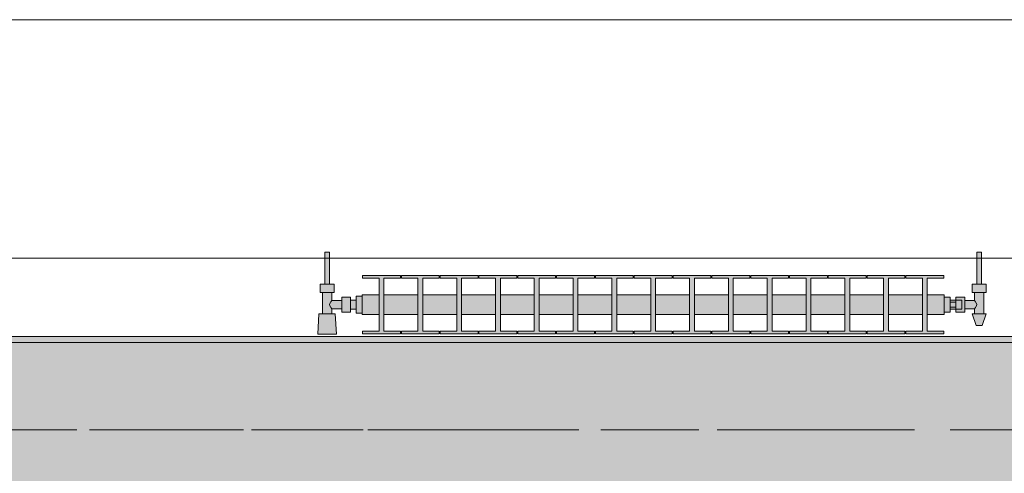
# Model space of a CAD drawing. Header units: metres. Extents: x -3.6 to 84.5, y -11 to 16.8.
# Tile 160 of 229: x 44.382 to 46.073, y 13.075 to 13.855. Entities that reach past the tile are written whole.
import ezdxf

# ---------------------------------------------------------------- set-up
doc = ezdxf.new("R2010")
doc.units = ezdxf.units.M
doc.header["$MEASUREMENT"] = 0
doc.linetypes.add('Achse', pattern=[0.2, 0.1, -0.05, 0, -0.05])
doc.linetypes.add('Strichlinie doppelt', pattern=[0.546806, 0.264583, -0.105833, 0.070556, -0.105833])
for name, color, linetype in [('451 - Universal.Achsen Raster', 7, 'Continuous'), ('604 - Struktur.Wand Aussen', 7, 'Continuous'), ('608 - Struktur.Träger', 7, 'Continuous'), ('801 - HKLSE.Heizung_ Klima_ Lüftung', 7, 'Continuous')]:
    doc.layers.add(name, color=color, linetype=linetype)

msp = doc.modelspace()

# ---------------------------------------------------------------- hatches: boundary and pattern name
at = {"layer": '608 - Struktur.Träger', "linetype": 'Continuous', "lineweight": 0, "true_color": 0x000000}
h = msp.add_hatch(dxfattribs=at)
h.set_pattern_fill('Gips_0001', color=18, style=0, pattern_type=2)
h.set_pattern_definition([(45, (0, 0), (-0.01767767, 0.01767767), [0, -0.025])])
h.paths.add_polyline_path([(43.89, 13.31), (43.89, 13.3), (47.17, 13.3), (47.17, 13.31)])
h = msp.add_hatch(dxfattribs=at)
h.set_pattern_fill('Beton__Stahlbeton_0001', color=18, style=0, pattern_type=2)
h.set_pattern_definition([(45, (0, 0), (-0.0848528, 0.0848528), []), (45, (-0.04243, 0.04243), (-0.0848528, 0.0848528), [0.09, -0.03])])
h.paths.add_polyline_path([(15.09, 13.3), (14.78, 13.3), (14.78, 13), (15.09, 13), (18.37, 13), (18.69, 13), (21.97, 13), (22.29, 13), (25.57, 13), (25.89, 13), (29.17, 13), (29.49, 13), (32.77, 13), (33.09, 13), (36.37, 13), (36.69, 13), (39.97, 13), (40.29, 13), (43.57, 13), (43.89, 13), (47.17, 13), (47.48, 13), (47.48, 13.3), (47.17, 13.3), (43.89, 13.3), (43.57, 13.3), (40.29, 13.3), (39.97, 13.3), (36.69, 13.3), (36.37, 13.3), (33.09, 13.3), (32.77, 13.3), (29.49, 13.3), (29.17, 13.3), (25.89, 13.3), (25.57, 13.3), (22.29, 13.3), (21.97, 13.3), (18.69, 13.3), (18.37, 13.3)])
at = {"layer": '801 - HKLSE.Heizung_ Klima_ Lüftung', "linetype": 'Continuous', "lineweight": 0, "true_color": 0x3a3a3a}
for points in [[(44.97, 13.3503), (44.97, 13.3797), (44.96, 13.3797), (44.96, 13.373), (44.95, 13.373), (44.95, 13.378), (44.935, 13.378), (44.935, 13.372), (44.918, 13.372), (44.918, 13.386), (44.922, 13.386), (44.922, 13.4), (44.914, 13.4), (44.914, 13.455), (44.906, 13.455), (44.906, 13.4), (44.898, 13.4), (44.898, 13.386), (44.902, 13.386), (44.902, 13.349), (44.896, 13.349), (44.894, 13.314), (44.926, 13.314), (44.924, 13.349), (44.918, 13.349), (44.918, 13.358), (44.935, 13.358), (44.935, 13.352), (44.95, 13.352), (44.95, 13.357), (44.96, 13.357), (44.96, 13.3503)], [(45.97, 13.352), (45.98, 13.352), (45.98, 13.357), (45.99, 13.357), (45.99, 13.352), (46.005, 13.352), (46.005, 13.358), (46.022, 13.358), (46.022, 13.349), (46.018, 13.349), (46.025, 13.329), (46.035, 13.329), (46.042, 13.349), (46.038, 13.349), (46.038, 13.386), (46.042, 13.386), (46.042, 13.4), (46.034, 13.4), (46.034, 13.455), (46.026, 13.455), (46.026, 13.4), (46.018, 13.4), (46.018, 13.386), (46.022, 13.386), (46.022, 13.372), (46.005, 13.372), (46.005, 13.378), (45.99, 13.378), (45.99, 13.373), (45.98, 13.373), (45.98, 13.378), (45.97, 13.378)], [(44.97, 13.3817), (44.97, 13.3483), (44.9992, 13.3483), (44.9992, 13.3192), (44.9708, 13.3192), (44.9708, 13.315), (45.0358, 13.315), (45.0358, 13.3192), (45.0075, 13.3192), (45.0075, 13.3483), (45.0658, 13.3483), (45.0658, 13.3192), (45.0375, 13.3192), (45.0375, 13.315), (45.1025, 13.315), (45.1025, 13.3192), (45.0742, 13.3192), (45.0742, 13.3483), (45.1325, 13.3483), (45.1325, 13.3192), (45.1042, 13.3192), (45.1042, 13.315), (45.1692, 13.315), (45.1692, 13.3192), (45.1408, 13.3192), (45.1408, 13.3483), (45.1992, 13.3483), (45.1992, 13.3192), (45.1708, 13.3192), (45.1708, 13.315), (45.2358, 13.315), (45.2358, 13.3192), (45.2075, 13.3192), (45.2075, 13.3483), (45.2658, 13.3483), (45.2658, 13.3192), (45.2375, 13.3192), (45.2375, 13.315), (45.3025, 13.315), (45.3025, 13.3192), (45.2742, 13.3192), (45.2742, 13.3483), (45.3325, 13.3483), (45.3325, 13.3192), (45.3042, 13.3192), (45.3042, 13.315), (45.3692, 13.315), (45.3692, 13.3192), (45.3408, 13.3192), (45.3408, 13.3483), (45.3992, 13.3483), (45.3992, 13.3192), (45.3708, 13.3192), (45.3708, 13.315), (45.4358, 13.315), (45.4358, 13.3192), (45.4075, 13.3192), (45.4075, 13.3483), (45.4658, 13.3483), (45.4658, 13.3192), (45.4375, 13.3192), (45.4375, 13.315), (45.5025, 13.315), (45.5025, 13.3192), (45.4742, 13.3192), (45.4742, 13.3483), (45.5325, 13.3483), (45.5325, 13.3192), (45.5042, 13.3192), (45.5042, 13.315), (45.5692, 13.315), (45.5692, 13.3192), (45.5408, 13.3192), (45.5408, 13.3483), (45.5992, 13.3483), (45.5992, 13.3192), (45.5708, 13.3192), (45.5708, 13.315), (45.6358, 13.315), (45.6358, 13.3192), (45.6075, 13.3192), (45.6075, 13.3483), (45.6658, 13.3483), (45.6658, 13.3192), (45.6375, 13.3192), (45.6375, 13.315), (45.7025, 13.315), (45.7025, 13.3192), (45.6742, 13.3192), (45.6742, 13.3483), (45.7325, 13.3483), (45.7325, 13.3192), (45.7042, 13.3192), (45.7042, 13.315), (45.7692, 13.315), (45.7692, 13.3192), (45.7408, 13.3192), (45.7408, 13.3483), (45.7992, 13.3483), (45.7992, 13.3192), (45.7708, 13.3192), (45.7708, 13.315), (45.8358, 13.315), (45.8358, 13.3192), (45.8075, 13.3192), (45.8075, 13.3483), (45.8658, 13.3483), (45.8658, 13.3192), (45.8375, 13.3192), (45.8375, 13.315), (45.9025, 13.315), (45.9025, 13.3192), (45.8742, 13.3192), (45.8742, 13.3483), (45.9325, 13.3483), (45.9325, 13.3192), (45.9042, 13.3192), (45.9042, 13.315), (45.9692, 13.315), (45.9692, 13.3192), (45.9408, 13.3192), (45.9408, 13.3483), (45.97, 13.3483), (45.97, 13.3817), (45.9408, 13.3817), (45.9408, 13.4108), (45.9692, 13.4108), (45.9692, 13.415), (45.9042, 13.415), (45.9042, 13.4108), (45.9325, 13.4108), (45.9325, 13.3817), (45.8742, 13.3817), (45.8742, 13.4108), (45.9025, 13.4108), (45.9025, 13.415), (45.8375, 13.415), (45.8375, 13.4108), (45.8658, 13.4108), (45.8658, 13.3817), (45.8075, 13.3817), (45.8075, 13.4108), (45.8358, 13.4108), (45.8358, 13.415), (45.7708, 13.415), (45.7708, 13.4108), (45.7992, 13.4108), (45.7992, 13.3817), (45.7408, 13.3817), (45.7408, 13.4108), (45.7692, 13.4108), (45.7692, 13.415), (45.7042, 13.415), (45.7042, 13.4108), (45.7325, 13.4108), (45.7325, 13.3817), (45.6742, 13.3817), (45.6742, 13.4108), (45.7025, 13.4108), (45.7025, 13.415), (45.6375, 13.415), (45.6375, 13.4108), (45.6658, 13.4108), (45.6658, 13.3817), (45.6075, 13.3817), (45.6075, 13.4108), (45.6358, 13.4108), (45.6358, 13.415), (45.5708, 13.415), (45.5708, 13.4108), (45.5992, 13.4108), (45.5992, 13.3817), (45.5408, 13.3817), (45.5408, 13.4108), (45.5692, 13.4108), (45.5692, 13.415), (45.5042, 13.415), (45.5042, 13.4108), (45.5325, 13.4108), (45.5325, 13.3817), (45.4742, 13.3817), (45.4742, 13.4108), (45.5025, 13.4108), (45.5025, 13.415), (45.4375, 13.415), (45.4375, 13.4108), (45.4658, 13.4108), (45.4658, 13.3817), (45.4075, 13.3817), (45.4075, 13.4108), (45.4358, 13.4108), (45.4358, 13.415), (45.3708, 13.415), (45.3708, 13.4108), (45.3992, 13.4108), (45.3992, 13.3817), (45.3408, 13.3817), (45.3408, 13.4108), (45.3692, 13.4108), (45.3692, 13.415), (45.3042, 13.415), (45.3042, 13.4108), (45.3325, 13.4108), (45.3325, 13.3817), (45.2742, 13.3817), (45.2742, 13.4108), (45.3025, 13.4108), (45.3025, 13.415), (45.2375, 13.415), (45.2375, 13.4108), (45.2658, 13.4108), (45.2658, 13.3817), (45.2075, 13.3817), (45.2075, 13.4108), (45.2358, 13.4108), (45.2358, 13.415), (45.1708, 13.415), (45.1708, 13.4108), (45.1992, 13.4108), (45.1992, 13.3817), (45.1408, 13.3817), (45.1408, 13.4108), (45.1692, 13.4108), (45.1692, 13.415), (45.1042, 13.415), (45.1042, 13.4108), (45.1325, 13.4108), (45.1325, 13.3817), (45.0742, 13.3817), (45.0742, 13.4108), (45.1025, 13.4108), (45.1025, 13.415), (45.0375, 13.415), (45.0375, 13.4108), (45.0658, 13.4108), (45.0658, 13.3817), (45.0075, 13.3817), (45.0075, 13.4108), (45.0358, 13.4108), (45.0358, 13.415), (44.9708, 13.415), (44.9708, 13.4108), (44.9992, 13.4108), (44.9992, 13.3817)]]:
    msp.add_hatch(color=250, dxfattribs=at).paths.add_polyline_path(points)

# ---------------------------------------------------------------- linework, layer by layer
at = {"layer": '451 - Universal.Achsen Raster', "color": 160, "linetype": 'Strichlinie doppelt', "lineweight": 9, "true_color": 0x3232ff}
msp.add_line((64.935, 13.15), (-3.175, 13.15), dxfattribs=at)
at = {"layer": '604 - Struktur.Wand Aussen', "color": 7, "linetype": 'Continuous', "lineweight": 13}
for p, q in [((46.71, 13.855), (44.31, 13.855)), ((44.31, 13.445), (46.71, 13.445))]:
    msp.add_line(p, q, dxfattribs=at)
at = {"layer": '608 - Struktur.Träger', "color": 7, "linetype": 'Continuous', "lineweight": 13}
for p, q in [((14.78, 13.31), (47.48, 13.31)), ((47.17, 13.3), (43.89, 13.3))]:
    msp.add_line(p, q, dxfattribs=at)
at = {"layer": '608 - Struktur.Träger', "color": 7, "linetype": 'Continuous', "lineweight": 5}
msp.add_line((47.17, 13.31), (43.89, 13.31), dxfattribs=at)
at = {"layer": '608 - Struktur.Träger', "color": 7, "linetype": 'Achse', "lineweight": 9}
msp.add_line((14.78, 13.15), (47.48, 13.15), dxfattribs=at)
at = {"layer": '801 - HKLSE.Heizung_ Klima_ Lüftung', "color": 7, "linetype": 'Continuous', "lineweight": 5, "true_color": 0xebebeb}
for p, q in [((44.9072, 13.455), (44.906, 13.455)), ((44.906, 13.455), (44.906, 13.4)), ((44.91, 13.455), (44.9072, 13.455)), ((44.9128, 13.455), (44.91, 13.455)), ((44.914, 13.455), (44.9128, 13.455)), ((44.914, 13.455), (44.914, 13.4)), ((46.026, 13.455), (46.0272, 13.455)), ((46.026, 13.455), (46.026, 13.4)), ((46.0272, 13.455), (46.03, 13.455)), ((46.03, 13.455), (46.0328, 13.455)), ((46.0328, 13.455), (46.034, 13.455)), ((46.034, 13.455), (46.034, 13.4)), ((44.9708, 13.415), (44.9708, 13.4108)), ((45.0358, 13.415), (44.9708, 13.415)), ((44.9708, 13.415), (44.9708, 13.4108)), ((44.9708, 13.4108), (44.9992, 13.4108)), ((44.9992, 13.4108), (44.9992, 13.3192)), ((45.0075, 13.3192), (45.0075, 13.4108)), ((45.0075, 13.4108), (45.0358, 13.4108)), ((45.0358, 13.4108), (45.0358, 13.415)), ((45.0375, 13.415), (45.0375, 13.4108)), ((45.1025, 13.415), (45.0375, 13.415)), ((45.0375, 13.415), (45.0375, 13.4108)), ((45.0375, 13.4108), (45.0658, 13.4108)), ((45.0658, 13.4108), (45.0658, 13.3192)), ((45.0742, 13.3192), (45.0742, 13.4108)), ((45.0742, 13.4108), (45.1025, 13.4108)), ((45.1025, 13.4108), (45.1025, 13.415)), ((45.1025, 13.4108), (45.1025, 13.415)), ((45.1692, 13.415), (45.1042, 13.415)), ((45.1042, 13.415), (45.1042, 13.4108)), ((45.1042, 13.4108), (45.1325, 13.4108)), ((45.1325, 13.4108), (45.1325, 13.3192)), ((45.1408, 13.3192), (45.1408, 13.4108)), ((45.1408, 13.4108), (45.1692, 13.4108)), ((45.1692, 13.4108), (45.1692, 13.415)), ((45.1692, 13.4108), (45.1692, 13.415)), ((45.2358, 13.415), (45.1708, 13.415)), ((45.1708, 13.415), (45.1708, 13.4108)), ((45.1708, 13.4108), (45.1992, 13.4108)), ((45.1992, 13.4108), (45.1992, 13.3192)), ((45.2075, 13.3192), (45.2075, 13.4108)), ((45.2075, 13.4108), (45.2358, 13.4108)), ((45.2358, 13.4108), (45.2358, 13.415)), ((45.2375, 13.415), (45.2375, 13.4108)), ((45.3025, 13.415), (45.2375, 13.415)), ((45.2375, 13.415), (45.2375, 13.4108)), ((45.2375, 13.4108), (45.2658, 13.4108)), ((45.2658, 13.4108), (45.2658, 13.3192)), ((45.2742, 13.3192), (45.2742, 13.4108)), ((45.2742, 13.4108), (45.3025, 13.4108)), ((45.3025, 13.4108), (45.3025, 13.415)), ((45.3025, 13.4108), (45.3025, 13.415)), ((45.3692, 13.415), (45.3042, 13.415)), ((45.3042, 13.415), (45.3042, 13.4108)), ((45.3042, 13.4108), (45.3325, 13.4108)), ((45.3325, 13.4108), (45.3325, 13.3192)), ((45.3408, 13.3192), (45.3408, 13.4108)), ((45.3408, 13.4108), (45.3692, 13.4108)), ((45.3692, 13.4108), (45.3692, 13.415)), ((45.3708, 13.415), (45.3708, 13.4108)), ((45.4358, 13.415), (45.3708, 13.415)), ((45.3708, 13.415), (45.3708, 13.4108)), ((45.3708, 13.4108), (45.3992, 13.4108)), ((45.3992, 13.4108), (45.3992, 13.3192)), ((45.4075, 13.3192), (45.4075, 13.4108)), ((45.4075, 13.4108), (45.4358, 13.4108)), ((45.4358, 13.4108), (45.4358, 13.415)), ((45.5025, 13.415), (45.4375, 13.415)), ((45.4375, 13.415), (45.4375, 13.4108)), ((45.4375, 13.4108), (45.4658, 13.4108)), ((45.4658, 13.4108), (45.4658, 13.3192)), ((45.4742, 13.3192), (45.4742, 13.4108)), ((45.4742, 13.4108), (45.5025, 13.4108)), ((45.5025, 13.4108), (45.5025, 13.415)), ((45.5025, 13.4108), (45.5025, 13.415)), ((45.5692, 13.415), (45.5042, 13.415)), ((45.5042, 13.415), (45.5042, 13.4108)), ((45.5042, 13.4108), (45.5325, 13.4108)), ((45.5325, 13.4108), (45.5325, 13.3192)), ((45.5408, 13.3192), (45.5408, 13.4108)), ((45.5408, 13.4108), (45.5692, 13.4108)), ((45.5692, 13.4108), (45.5692, 13.415)), ((45.5692, 13.4108), (45.5692, 13.415)), ((45.5708, 13.415), (45.5708, 13.4108)), ((45.6358, 13.415), (45.5708, 13.415)), ((45.5708, 13.415), (45.5708, 13.4108)), ((45.5708, 13.4108), (45.5992, 13.4108)), ((45.5992, 13.4108), (45.5992, 13.3192)), ((45.6075, 13.3192), (45.6075, 13.4108)), ((45.6075, 13.4108), (45.6358, 13.4108)), ((45.6358, 13.4108), (45.6358, 13.415)), ((45.7025, 13.415), (45.6375, 13.415)), ((45.6375, 13.415), (45.6375, 13.4108)), ((45.6375, 13.4108), (45.6658, 13.4108)), ((45.6658, 13.4108), (45.6658, 13.3192)), ((45.6742, 13.3192), (45.6742, 13.4108)), ((45.6742, 13.4108), (45.7025, 13.4108)), ((45.7025, 13.4108), (45.7025, 13.415)), ((45.7692, 13.415), (45.7042, 13.415)), ((45.7042, 13.415), (45.7042, 13.4108)), ((45.7042, 13.4108), (45.7325, 13.4108)), ((45.7325, 13.4108), (45.7325, 13.3192)), ((45.7408, 13.3192), (45.7408, 13.4108)), ((45.7408, 13.4108), (45.7692, 13.4108)), ((45.7692, 13.4108), (45.7692, 13.415)), ((45.7692, 13.4108), (45.7692, 13.415)), ((45.7708, 13.415), (45.7708, 13.4108)), ((45.8358, 13.415), (45.7708, 13.415)), ((45.7708, 13.415), (45.7708, 13.4108)), ((45.7708, 13.4108), (45.7992, 13.4108)), ((45.7992, 13.4108), (45.7992, 13.3192)), ((45.8075, 13.3192), (45.8075, 13.4108)), ((45.8075, 13.4108), (45.8358, 13.4108)), ((45.8358, 13.4108), (45.8358, 13.415)), ((45.8375, 13.415), (45.8375, 13.4108)), ((45.9025, 13.415), (45.8375, 13.415)), ((45.8375, 13.415), (45.8375, 13.4108)), ((45.8375, 13.4108), (45.8658, 13.4108)), ((45.8658, 13.4108), (45.8658, 13.3192)), ((45.8742, 13.3192), (45.8742, 13.4108)), ((45.8742, 13.4108), (45.9025, 13.4108)), ((45.9025, 13.4108), (45.9025, 13.415)), ((45.9025, 13.4108), (45.9025, 13.415)), ((45.9042, 13.415), (45.9042, 13.4108)), ((45.9692, 13.415), (45.9042, 13.415)), ((45.9042, 13.415), (45.9042, 13.4108)), ((45.9042, 13.4108), (45.9325, 13.4108)), ((45.9325, 13.4108), (45.9325, 13.3192)), ((45.9408, 13.3192), (45.9408, 13.4108)), ((45.9408, 13.4108), (45.9692, 13.4108)), ((45.9692, 13.4108), (45.9692, 13.415)), ((44.904, 13.4), (44.898, 13.4)), ((44.898, 13.4), (44.898, 13.386)), ((44.916, 13.4), (44.904, 13.4)), ((44.9072, 13.4), (44.906, 13.4)), ((44.91, 13.4), (44.9072, 13.4)), ((44.9128, 13.4), (44.91, 13.4)), ((44.914, 13.4), (44.9128, 13.4)), ((44.922, 13.4), (44.916, 13.4)), ((44.922, 13.4), (44.922, 13.386)), ((46.018, 13.4), (46.024, 13.4)), ((46.018, 13.4), (46.018, 13.386)), ((46.024, 13.4), (46.036, 13.4)), ((46.026, 13.4), (46.0272, 13.4)), ((46.0272, 13.4), (46.03, 13.4)), ((46.03, 13.4), (46.0328, 13.4)), ((46.0328, 13.4), (46.034, 13.4)), ((46.036, 13.4), (46.042, 13.4)), ((46.042, 13.4), (46.042, 13.386)), ((44.904, 13.386), (44.898, 13.386)), ((44.902, 13.386), (44.902, 13.349)), ((44.916, 13.386), (44.904, 13.386)), ((44.922, 13.386), (44.916, 13.386)), ((44.918, 13.386), (44.918, 13.372)), ((44.935, 13.378), (44.935, 13.3715)), ((44.935, 13.378), (44.95, 13.378)), ((44.95, 13.378), (44.95, 13.3715)), ((44.96, 13.3797), (44.96, 13.365)), ((44.96, 13.3797), (44.97, 13.3797)), ((44.96, 13.3797), (44.96, 13.365)), ((44.96, 13.3797), (44.97, 13.3797)), ((44.97, 13.3817), (44.97, 13.3768)), ((44.97, 13.3817), (44.9992, 13.3817)), ((44.97, 13.3768), (44.97, 13.365)), ((45.0075, 13.3817), (45.0658, 13.3817)), ((45.0742, 13.3817), (45.1325, 13.3817)), ((45.1408, 13.3817), (45.1992, 13.3817)), ((45.2075, 13.3817), (45.2658, 13.3817)), ((45.2742, 13.3817), (45.3325, 13.3817)), ((45.3408, 13.3817), (45.3992, 13.3817)), ((45.4075, 13.3817), (45.4658, 13.3817)), ((45.4742, 13.3817), (45.5325, 13.3817)), ((45.5408, 13.3817), (45.5992, 13.3817)), ((45.6075, 13.3817), (45.6658, 13.3817)), ((45.6742, 13.3817), (45.7325, 13.3817)), ((45.7408, 13.3817), (45.7992, 13.3817)), ((45.8075, 13.3817), (45.8658, 13.3817)), ((45.8742, 13.3817), (45.9325, 13.3817)), ((45.9408, 13.3817), (45.97, 13.3817)), ((45.97, 13.3817), (45.97, 13.3768)), ((45.97, 13.378), (45.98, 13.378)), ((45.97, 13.3768), (45.97, 13.365)), ((45.98, 13.378), (45.98, 13.365)), ((45.99, 13.373), (45.99, 13.378)), ((45.99, 13.378), (45.99, 13.3715)), ((46.005, 13.378), (45.99, 13.378)), ((46.005, 13.378), (46.005, 13.3715)), ((46.018, 13.386), (46.024, 13.386)), ((46.022, 13.386), (46.022, 13.372)), ((46.024, 13.386), (46.036, 13.386)), ((46.036, 13.386), (46.042, 13.386)), ((46.038, 13.386), (46.038, 13.349)), ((44.9153, 13.3679), (44.9139, 13.365)), ((44.9139, 13.365), (44.9153, 13.3621)), ((44.9163, 13.3699), (44.9158, 13.3689)), ((44.9158, 13.3611), (44.9163, 13.3601)), ((44.918, 13.372), (44.9163, 13.3699)), ((44.9163, 13.3601), (44.918, 13.358)), ((44.918, 13.372), (44.935, 13.372)), ((44.935, 13.3715), (44.935, 13.3585)), ((44.95, 13.373), (44.96, 13.373)), ((44.95, 13.3715), (44.95, 13.3585)), ((44.96, 13.373), (44.96, 13.3707)), ((44.96, 13.3707), (44.96, 13.365)), ((44.96, 13.365), (44.96, 13.3503)), ((44.96, 13.365), (44.96, 13.3503)), ((44.96, 13.365), (44.96, 13.3593)), ((44.97, 13.365), (44.97, 13.3532)), ((45.97, 13.365), (45.97, 13.3532)), ((45.99, 13.373), (45.98, 13.373)), ((45.98, 13.3693), (45.99, 13.3693)), ((45.98, 13.365), (45.98, 13.352)), ((45.98, 13.3607), (45.99, 13.3607)), ((45.99, 13.373), (45.99, 13.3707)), ((45.99, 13.373), (46, 13.373)), ((45.99, 13.373), (45.99, 13.3707)), ((45.99, 13.3715), (45.99, 13.3693)), ((45.99, 13.3707), (45.99, 13.365)), ((45.99, 13.3707), (45.99, 13.3693)), ((45.99, 13.3693), (45.99, 13.365)), ((45.99, 13.365), (45.99, 13.3607)), ((45.99, 13.365), (45.99, 13.3593)), ((45.99, 13.3607), (45.99, 13.3585)), ((45.99, 13.3607), (45.99, 13.3593)), ((46, 13.373), (46, 13.3707)), ((46, 13.3707), (46, 13.365)), ((46, 13.365), (46, 13.3593)), ((46.022, 13.372), (46.005, 13.372)), ((46.005, 13.3715), (46.005, 13.3585)), ((46.022, 13.372), (46.0237, 13.3699)), ((46.0237, 13.3601), (46.022, 13.358)), ((46.0237, 13.3699), (46.0242, 13.3689)), ((46.0242, 13.3611), (46.0237, 13.3601)), ((46.0247, 13.3679), (46.0261, 13.365)), ((46.0261, 13.365), (46.0247, 13.3621)), ((44.896, 13.349), (44.894, 13.314)), ((44.9001, 13.349), (44.896, 13.349)), ((44.91, 13.349), (44.9001, 13.349)), ((44.9199, 13.349), (44.91, 13.349)), ((44.918, 13.358), (44.918, 13.349)), ((44.918, 13.358), (44.935, 13.358)), ((44.924, 13.349), (44.9199, 13.349)), ((44.924, 13.349), (44.926, 13.314)), ((44.935, 13.3585), (44.935, 13.352)), ((44.935, 13.352), (44.95, 13.352)), ((44.95, 13.3585), (44.95, 13.352)), ((44.95, 13.357), (44.96, 13.357)), ((44.96, 13.3593), (44.96, 13.357)), ((44.96, 13.3503), (44.97, 13.3503)), ((44.96, 13.3503), (44.97, 13.3503)), ((44.96, 13.3503), (44.97, 13.3503)), ((44.96, 13.3503), (44.97, 13.3503)), ((44.97, 13.3532), (44.97, 13.3483)), ((44.97, 13.3483), (44.9992, 13.3483)), ((45.0075, 13.3483), (45.0658, 13.3483)), ((45.0742, 13.3483), (45.1325, 13.3483)), ((45.1408, 13.3483), (45.1992, 13.3483)), ((45.2075, 13.3483), (45.2658, 13.3483)), ((45.2742, 13.3483), (45.3325, 13.3483)), ((45.3408, 13.3483), (45.3992, 13.3483)), ((45.4075, 13.3483), (45.4658, 13.3483)), ((45.4742, 13.3483), (45.5325, 13.3483)), ((45.5408, 13.3483), (45.5992, 13.3483)), ((45.6075, 13.3483), (45.6658, 13.3483)), ((45.6742, 13.3483), (45.7325, 13.3483)), ((45.7408, 13.3483), (45.7992, 13.3483)), ((45.8075, 13.3483), (45.8658, 13.3483)), ((45.8742, 13.3483), (45.9325, 13.3483)), ((45.9408, 13.3483), (45.97, 13.3483)), ((45.97, 13.3532), (45.97, 13.3483)), ((45.97, 13.352), (45.98, 13.352)), ((45.97, 13.352), (45.98, 13.352)), ((45.97, 13.352), (45.98, 13.352)), ((45.97, 13.352), (45.98, 13.352)), ((45.99, 13.357), (45.98, 13.357)), ((45.99, 13.3593), (45.99, 13.357)), ((45.99, 13.3593), (45.99, 13.357)), ((45.99, 13.3585), (45.99, 13.352)), ((45.99, 13.357), (46, 13.357)), ((45.99, 13.352), (45.99, 13.357)), ((46.005, 13.352), (45.99, 13.352)), ((46, 13.3593), (46, 13.357)), ((46.005, 13.3585), (46.005, 13.352)), ((46.022, 13.358), (46.005, 13.358)), ((46.018, 13.349), (46.0215, 13.349)), ((46.018, 13.349), (46.025, 13.329)), ((46.0215, 13.349), (46.03, 13.349)), ((46.022, 13.358), (46.022, 13.349)), ((46.03, 13.349), (46.0385, 13.349)), ((46.042, 13.349), (46.035, 13.329)), ((46.0385, 13.349), (46.042, 13.349)), ((46.025, 13.329), (46.0265, 13.329)), ((46.0265, 13.329), (46.03, 13.329)), ((46.03, 13.329), (46.0335, 13.329)), ((46.0335, 13.329), (46.035, 13.329)), ((44.8987, 13.314), (44.894, 13.314)), ((44.894, 13.314), (44.8987, 13.314)), ((44.91, 13.314), (44.8987, 13.314)), ((44.8987, 13.314), (44.91, 13.314)), ((44.9213, 13.314), (44.91, 13.314)), ((44.91, 13.314), (44.9213, 13.314)), ((44.9213, 13.314), (44.926, 13.314)), ((44.926, 13.314), (44.9213, 13.314)), ((44.9708, 13.3192), (44.9708, 13.315)), ((44.9992, 13.3192), (44.9708, 13.3192)), ((44.9708, 13.3192), (44.9708, 13.315)), ((44.9708, 13.315), (45.0358, 13.315)), ((44.9708, 13.315), (45.0358, 13.315)), ((45.0358, 13.3192), (45.0075, 13.3192)), ((45.0358, 13.315), (45.0358, 13.3192)), ((45.0375, 13.3192), (45.0375, 13.315)), ((45.0658, 13.3192), (45.0375, 13.3192)), ((45.0375, 13.3192), (45.0375, 13.315)), ((45.0375, 13.315), (45.1025, 13.315)), ((45.0375, 13.315), (45.1025, 13.315)), ((45.1025, 13.3192), (45.0742, 13.3192)), ((45.1025, 13.315), (45.1025, 13.3192)), ((45.1025, 13.315), (45.1025, 13.3192)), ((45.1325, 13.3192), (45.1042, 13.3192)), ((45.1042, 13.3192), (45.1042, 13.315)), ((45.1042, 13.315), (45.1692, 13.315)), ((45.1042, 13.315), (45.1692, 13.315)), ((45.1692, 13.3192), (45.1408, 13.3192)), ((45.1692, 13.315), (45.1692, 13.3192)), ((45.1692, 13.315), (45.1692, 13.3192)), ((45.1992, 13.3192), (45.1708, 13.3192)), ((45.1708, 13.3192), (45.1708, 13.315)), ((45.1708, 13.315), (45.2358, 13.315)), ((45.1708, 13.315), (45.2358, 13.315)), ((45.2358, 13.3192), (45.2075, 13.3192)), ((45.2358, 13.315), (45.2358, 13.3192)), ((45.2375, 13.3192), (45.2375, 13.315)), ((45.2658, 13.3192), (45.2375, 13.3192)), ((45.2375, 13.3192), (45.2375, 13.315)), ((45.2375, 13.315), (45.3025, 13.315)), ((45.2375, 13.315), (45.3025, 13.315)), ((45.3025, 13.3192), (45.2742, 13.3192)), ((45.3025, 13.315), (45.3025, 13.3192)), ((45.3025, 13.315), (45.3025, 13.3192)), ((45.3325, 13.3192), (45.3042, 13.3192)), ((45.3042, 13.3192), (45.3042, 13.315)), ((45.3042, 13.315), (45.3692, 13.315)), ((45.3042, 13.315), (45.3692, 13.315)), ((45.3692, 13.3192), (45.3408, 13.3192)), ((45.3692, 13.315), (45.3692, 13.3192)), ((45.3708, 13.3192), (45.3708, 13.315)), ((45.3992, 13.3192), (45.3708, 13.3192)), ((45.3708, 13.3192), (45.3708, 13.315)), ((45.3708, 13.315), (45.4358, 13.315)), ((45.3708, 13.315), (45.4358, 13.315)), ((45.4358, 13.3192), (45.4075, 13.3192)), ((45.4358, 13.315), (45.4358, 13.3192)), ((45.4658, 13.3192), (45.4375, 13.3192)), ((45.4375, 13.3192), (45.4375, 13.315)), ((45.4375, 13.315), (45.5025, 13.315)), ((45.4375, 13.315), (45.5025, 13.315)), ((45.5025, 13.3192), (45.4742, 13.3192)), ((45.5025, 13.315), (45.5025, 13.3192)), ((45.5025, 13.315), (45.5025, 13.3192)), ((45.5325, 13.3192), (45.5042, 13.3192)), ((45.5042, 13.3192), (45.5042, 13.315)), ((45.5042, 13.315), (45.5692, 13.315)), ((45.5042, 13.315), (45.5692, 13.315)), ((45.5692, 13.3192), (45.5408, 13.3192)), ((45.5692, 13.315), (45.5692, 13.3192)), ((45.5692, 13.315), (45.5692, 13.3192)), ((45.5708, 13.3192), (45.5708, 13.315)), ((45.5992, 13.3192), (45.5708, 13.3192)), ((45.5708, 13.3192), (45.5708, 13.315)), ((45.5708, 13.315), (45.6358, 13.315)), ((45.5708, 13.315), (45.6358, 13.315)), ((45.6358, 13.3192), (45.6075, 13.3192)), ((45.6358, 13.315), (45.6358, 13.3192)), ((45.6658, 13.3192), (45.6375, 13.3192)), ((45.6375, 13.3192), (45.6375, 13.315)), ((45.6375, 13.315), (45.7025, 13.315)), ((45.6375, 13.315), (45.7025, 13.315)), ((45.7025, 13.3192), (45.6742, 13.3192)), ((45.7025, 13.315), (45.7025, 13.3192)), ((45.7325, 13.3192), (45.7042, 13.3192)), ((45.7042, 13.3192), (45.7042, 13.315)), ((45.7042, 13.315), (45.7692, 13.315)), ((45.7042, 13.315), (45.7692, 13.315)), ((45.7692, 13.3192), (45.7408, 13.3192)), ((45.7692, 13.315), (45.7692, 13.3192)), ((45.7692, 13.315), (45.7692, 13.3192)), ((45.7708, 13.3192), (45.7708, 13.315)), ((45.7992, 13.3192), (45.7708, 13.3192)), ((45.7708, 13.3192), (45.7708, 13.315)), ((45.7708, 13.315), (45.8358, 13.315)), ((45.7708, 13.315), (45.8358, 13.315)), ((45.8358, 13.3192), (45.8075, 13.3192)), ((45.8358, 13.315), (45.8358, 13.3192)), ((45.8375, 13.3192), (45.8375, 13.315)), ((45.8658, 13.3192), (45.8375, 13.3192)), ((45.8375, 13.3192), (45.8375, 13.315)), ((45.8375, 13.315), (45.9025, 13.315)), ((45.8375, 13.315), (45.9025, 13.315)), ((45.9025, 13.3192), (45.8742, 13.3192)), ((45.9025, 13.315), (45.9025, 13.3192)), ((45.9025, 13.315), (45.9025, 13.3192)), ((45.9042, 13.3192), (45.9042, 13.315)), ((45.9325, 13.3192), (45.9042, 13.3192)), ((45.9042, 13.3192), (45.9042, 13.315)), ((45.9042, 13.315), (45.9692, 13.315)), ((45.9042, 13.315), (45.9692, 13.315)), ((45.9692, 13.3192), (45.9408, 13.3192)), ((45.9692, 13.315), (45.9692, 13.3192))]:
    msp.add_line(p, q, dxfattribs=at)

doc.saveas('drawing.dxf')
